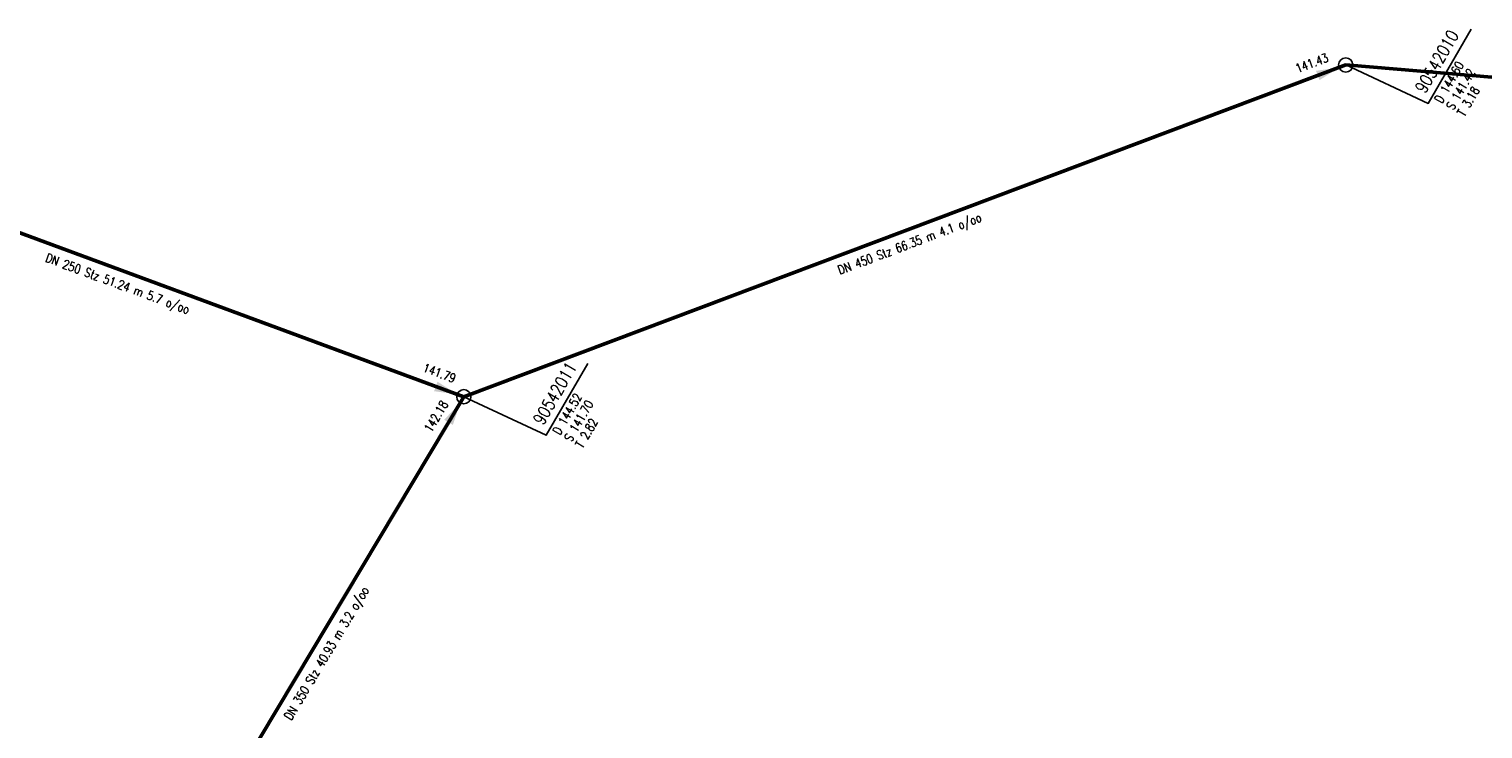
# Model space of a CAD drawing. Header units: metres. Extents: x 3490368 to 3491379, y 5753988 to 5755037.
# Tile 8 of 29: x 3490632 to 3490735, y 5754208 to 5754257. Entities that reach past the tile are written whole.
import ezdxf
from ezdxf.enums import TextEntityAlignment as Align

# ---------------------------------------------------------------- set-up
doc = ezdxf.new("R2010")
doc.units = ezdxf.units.M
doc.layers.add('E-Kanalnetz-250-01$0$HALTUNG', color=7, linetype='Continuous', lineweight=50)
for name, color, linetype in [('E-Kanalnetz-250-01$0$HALTUNG_TEXT_1', 7, 'Continuous'), ('E-Kanalnetz-250-01$0$HALTUNG_TEXT_3', 7, 'Continuous'), ('E-Kanalnetz-250-01$0$HALTUNG_TEXT_6', 7, 'Continuous'), ('E-Kanalnetz-250-01$0$SCHACHT', 7, 'Continuous'), ('E-Kanalnetz-250-01$0$SCHACHT_TEXT', 7, 'Continuous'), ('E-Kanalnetz-250-01$0$SCHACHT_TEXT_1', 7, 'Continuous'), ('E-Kanalnetz-250-01$0$SCHACHT_TEXT_2', 7, 'Continuous')]:
    doc.layers.add(name, color=color, linetype=linetype)
doc.styles.add('E-Kanalnetz-250-01$0$HALTUNG', font='ROMANS.shx')
doc.styles.add('E-Kanalnetz-250-01$0$SCHACHT', font='ROMANS.shx')

msp = doc.modelspace()

# ---------------------------------------------------------------- linework, layer by layer
at = {"layer": 'E-Kanalnetz-250-01$0$HALTUNG', "color": 7, "linetype": 'Continuous', "ltscale": 0.02}
for p, q in [((3490662.77, 5754231.35, 141.7), (3490724.87, 5754254.71, 141.43)), ((3490724.87, 5754254.71, 141.42), (3490753.87, 5754252.29, 141.17)), ((3490614.69, 5754249.08, 142.08), (3490662.77, 5754231.35, 141.79)), ((3490641.77, 5754196.22, 142.31), (3490662.77, 5754231.35, 142.18))]:
    msp.add_line(p, q, dxfattribs=at)
at = {"layer": 'E-Kanalnetz-250-01$0$HALTUNG_TEXT_1', "color": 7}
for points in [[(3490722.9, 5754253.97, 141.43), (3490723.03, 5754253.64, 141.43), (3490722.78, 5754254.3, 141.43), (3490724.4, 5754254.53, 141.43)], [(3490660.8, 5754232.08, 141.79), (3490660.68, 5754231.74, 141.79), (3490660.92, 5754232.41, 141.79), (3490662.3, 5754231.52, 141.79)], [(3490661.69, 5754229.55, 142.18), (3490662, 5754229.37, 142.18), (3490661.39, 5754229.73, 142.18), (3490662.51, 5754230.92, 142.18)]]:
    msp.add_solid(points, dxfattribs=at)
at = {"layer": 'E-Kanalnetz-250-01$0$SCHACHT', "ltscale": 0.02}
for centre in [(3490724.87, 5754254.71, 144.6), (3490662.77, 5754231.35, 144.52)]:
    msp.add_circle(centre, 0.5, dxfattribs=at)
at = {"layer": 'E-Kanalnetz-250-01$0$SCHACHT_TEXT', "ltscale": 0.02}
for p, q in [((3490724.87, 5754254.71, 144.6), (3490724.87, 5754254.71, 141.42)), ((3490662.77, 5754231.35, 144.52), (3490662.77, 5754231.35, 141.7))]:
    msp.add_line(p, q, dxfattribs=at)
at = {"layer": 'E-Kanalnetz-250-01$0$SCHACHT_TEXT'}
for points in [[(3490724.87, 5754254.71), (3490730.68, 5754252), (3490733.7, 5754257.24)], [(3490662.77, 5754231.35), (3490668.58, 5754228.64), (3490671.5, 5754233.7)]]:
    msp.add_lwpolyline(points, dxfattribs=at)

# ---------------------------------------------------------------- texts
at = {"layer": 'E-Kanalnetz-250-01$0$HALTUNG_TEXT_3', "color": 7, "style": 'E-Kanalnetz-250-01$0$HALTUNG', "width": 0.8}
for s, rotation, p in [('DN 450 Stz 66.35 m 4.1 o/oo', 20.6147, (3490694.05, 5754242.42)), ('DN 250 Stz 51.24 m 5.7 o/oo', 339.7582, (3490638.51, 5754239.61)), ('DN 350 Stz 40.93 m 3.2 o/oo', 59.1298, (3490652.83, 5754213.45))]:
    msp.add_text(s, height=0.63, rotation=rotation, dxfattribs=at).set_placement(p, align=Align.TOP_CENTER)
at = {"layer": 'E-Kanalnetz-250-01$0$HALTUNG_TEXT_6', "color": 7, "style": 'E-Kanalnetz-250-01$0$HALTUNG', "width": 0.8}
for s, rotation, p in [('141.43', 20.6147, (3490723.71, 5754254.97)), ('141.79', 339.7582, (3490662.06, 5754232.31)), ('142.18', 59.1298, (3490661.7, 5754230.83))]:
    msp.add_text(s, height=0.63, rotation=rotation, dxfattribs=at).set_placement(p, align=Align.RIGHT)
at = {"layer": 'E-Kanalnetz-250-01$0$SCHACHT_TEXT', "style": 'E-Kanalnetz-250-01$0$SCHACHT', "width": 0.8}
for s, p in [('90542010', (3490729.7, 5754253.08)), ('90542011', (3490667.6, 5754229.72))]:
    msp.add_text(s, height=0.88, rotation=60.0001, dxfattribs=at).set_placement(p, align=Align.TOP_LEFT)
at = {"layer": 'E-Kanalnetz-250-01$0$SCHACHT_TEXT_1', "style": 'E-Kanalnetz-250-01$0$SCHACHT', "width": 0.8}
for s, p in [('D 144.60', (3490731.09, 5754252.28)), ('S 141.42', (3490731.9, 5754251.8)), ('D 144.52', (3490668.99, 5754228.92)), ('S 141.70', (3490669.8, 5754228.44))]:
    msp.add_text(s, height=0.63, rotation=60.0001, dxfattribs=at).set_placement(p, align=Align.TOP_LEFT)
at = {"layer": 'E-Kanalnetz-250-01$0$SCHACHT_TEXT_2', "style": 'E-Kanalnetz-250-01$0$SCHACHT', "width": 0.8}
for s, p in [('T 3.18', (3490732.69, 5754251.35)), ('T 2.82', (3490670.59, 5754227.99))]:
    msp.add_text(s, height=0.63, rotation=60.0001, dxfattribs=at).set_placement(p, align=Align.TOP_LEFT)

doc.saveas('drawing.dxf')
